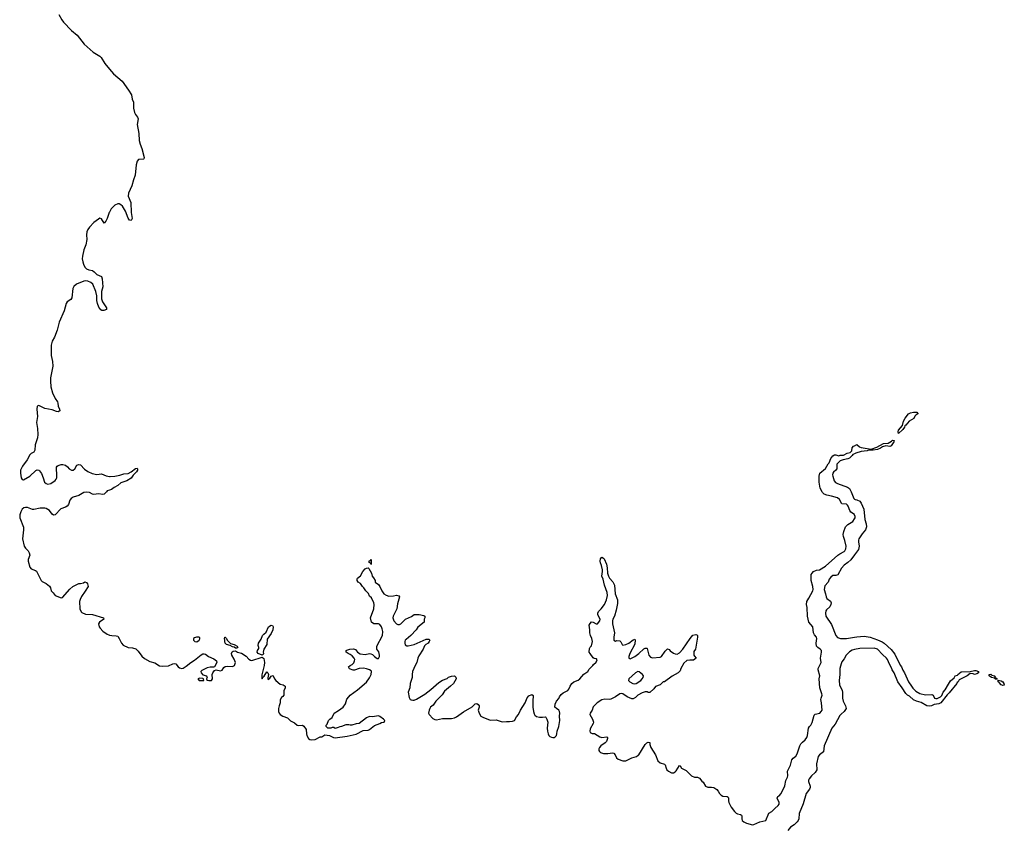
# Model space of a CAD drawing. Header units: inches. Extents: x 2494115 to 2685112, y 774173 to 915163.
# Tile 20 of 215: x 2528794 to 2542010, y 845497 to 856339. Entities that reach past the tile are written whole.
import ezdxf

# ---------------------------------------------------------------- set-up
doc = ezdxf.new("R2010")
doc.units = ezdxf.units.IN
doc.header["$MEASUREMENT"] = 0
for name, color, linetype in [('C5824', 7, 'Continuous'), ('C5825', 7, 'Continuous'), ('C5834', 7, 'Continuous'), ('C5835', 7, 'Continuous'), ('C5844', 7, 'Continuous'), ('C5845', 7, 'Continuous')]:
    doc.layers.add(name, color=color, linetype=linetype)

msp = doc.modelspace()

# ---------------------------------------------------------------- linework, layer by layer
at = {"layer": 'C5824', "color": 5, "elevation": 40}
msp.add_lwpolyline([(2529959, 850000), (2529930, 849969), (2529910, 849965), (2529850, 849972), (2529787, 849967), (2529770, 849970), (2529729, 849990), (2529690, 849997), (2529656, 849990), (2529588, 849952), (2529510, 849927), (2529485, 849910), (2529468, 849890), (2529448, 849830), (2529432, 849808), (2529410, 849794), (2529347, 849773), (2529270, 849692), (2529247, 849687), (2529230, 849699), (2529192, 849750), (2529150, 849777), (2529130, 849783), (2529070, 849780), (2528982, 849762), (2528964, 849764), (2528899, 849790), (2528870, 849792), (2528850, 849787), (2528829, 849770), (2528810, 849732), (2528797, 849690), (2528794, 849650), (2528845, 849525), (2528846, 849490), (2528830, 849370), (2528853, 849273), (2528870, 849245), (2528908, 849208), (2528921, 849181), (2528928, 849150), (2528909, 849091), (2528908, 849070), (2528932, 848990), (2528950, 848965), (2529006, 848946), (2529018, 848938), (2529082, 848810), (2529096, 848796), (2529150, 848772), (2529194, 848734), (2529206, 848710), (2529216, 848670), (2529244, 848644), (2529271, 848610), (2529350, 848579), (2529370, 848581), (2529466, 848694), (2529508, 848730), (2529590, 848771), (2529610, 848771), (2529650, 848781), (2529670, 848791), (2529690, 848785), (2529706, 848766), (2529711, 848730), (2529674, 848666), (2529623, 848597), (2529604, 848556), (2529598, 848530), (2529603, 848430), (2529619, 848390), (2529630, 848380), (2529679, 848359), (2529770, 848353), (2529918, 848310), (2529925, 848290), (2529867, 848253), (2529853, 848230), (2529861, 848190), (2529872, 848170), (2529908, 848130), (2529969, 848089), (2529990, 848080), (2530000, 848078)], dxfattribs=at)
at = {"layer": 'C5825', "color": 5, "elevation": 40}
for points in [[(2529321, 856410), (2529359, 856339), (2529384, 856304), (2529490, 856196), (2529565, 856130), (2529660, 856010), (2529781, 855901), (2529868, 855848), (2529888, 855830), (2529936, 855750), (2530000, 855676)], [(2530000, 853757), (2529996, 853750), (2529970, 853669), (2529950, 853633), (2529930, 853609), (2529890, 853667), (2529870, 853673), (2529850, 853663), (2529790, 853615), (2529730, 853552), (2529710, 853522), (2529696, 853490), (2529689, 853450), (2529693, 853390), (2529682, 853318), (2529656, 853250), (2529636, 853164), (2529634, 853130), (2529641, 853090), (2529650, 853057), (2529670, 853017), (2529690, 852996), (2529723, 852983), (2529773, 852973), (2529795, 852955), (2529830, 852919), (2529893, 852890), (2529901, 852860), (2529908, 852752), (2529891, 852690), (2529893, 852590), (2529907, 852550), (2529961, 852470), (2529958, 852450), (2529924, 852436), (2529896, 852436), (2529883, 852443), (2529858, 852478), (2529838, 852530), (2529829, 852570), (2529829, 852630), (2529816, 852690), (2529774, 852790), (2529751, 852811), (2529710, 852831), (2529674, 852834), (2529655, 852830), (2529558, 852790), (2529522, 852758), (2529509, 852730), (2529495, 852605), (2529479, 852581), (2529430, 852551), (2529419, 852530), (2529391, 852430), (2529322, 852278), (2529296, 852170), (2529261, 852079), (2529230, 852024), (2529217, 851970), (2529215, 851830), (2529235, 851750), (2529239, 851690), (2529206, 851530), (2529206, 851486), (2529214, 851410), (2529234, 851330), (2529272, 851252), (2529301, 851210), (2529308, 851190), (2529311, 851150), (2529327, 851110), (2529331, 851090), (2529310, 851076), (2529290, 851080), (2529230, 851101), (2529130, 851121), (2529050, 851158), (2529030, 851150), (2529024, 851110), (2529035, 851010), (2529019, 850930), (2529034, 850850), (2529039, 850770), (2529034, 850726), (2529000, 850630), (2528998, 850562), (2528985, 850535), (2528950, 850515), (2528930, 850496), (2528896, 850430), (2528830, 850344), (2528806, 850290), (2528805, 850250), (2528815, 850190), (2528827, 850167), (2528843, 850163), (2528930, 850210), (2529010, 850287), (2529030, 850295), (2529050, 850291), (2529062, 850282), (2529086, 850245), (2529111, 850190), (2529128, 850130), (2529150, 850111), (2529170, 850104), (2529210, 850111), (2529270, 850155), (2529283, 850170), (2529292, 850190), (2529294, 850210), (2529290, 850334), (2529295, 850345), (2529310, 850354), (2529350, 850366), (2529374, 850366), (2529410, 850359), (2529436, 850336), (2529456, 850310), (2529490, 850291), (2529510, 850291), (2529532, 850308), (2529563, 850357), (2529590, 850366), (2529610, 850363), (2529664, 850304), (2529710, 850275), (2529769, 850249), (2529830, 850235), (2529890, 850244), (2529954, 850214), (2530000, 850208)], [(2530000, 850023), (2529970, 850012), (2529959, 850000)]]:
    msp.add_lwpolyline(points, dxfattribs=at)
at = {"layer": 'C5834', "color": 5, "elevation": 40}
for points in [[(2540000, 849690), (2539997, 849697), (2539952, 849730), (2539935, 849750), (2539915, 849810), (2539904, 849824), (2539890, 849833), (2539830, 849838), (2539796, 849896), (2539770, 849919), (2539690, 849944), (2539630, 849954), (2539590, 849969), (2539569, 849990), (2539564, 850000)], [(2539954, 850000), (2539990, 849910), (2540000, 849904)], [(2530000, 848078), (2530030, 848070), (2530088, 848068), (2530110, 848061), (2530130, 848031), (2530159, 847970), (2530184, 847944), (2530250, 847912), (2530310, 847906), (2530352, 847892), (2530383, 847863), (2530433, 847793), (2530470, 847762), (2530542, 847722), (2530610, 847703), (2530670, 847665), (2530710, 847660), (2530790, 847665), (2530850, 847694), (2530870, 847698), (2530890, 847690), (2530920, 847650), (2530938, 847638), (2530969, 847629), (2530990, 847632), (2531030, 847659), (2531089, 847711), (2531139, 847741), (2531230, 847813), (2531250, 847827), (2531270, 847827), (2531290, 847820), (2531330, 847790), (2531400, 847760), (2531435, 847730), (2531440, 847710), (2531407, 847653), (2531394, 847646), (2531350, 847648), (2531310, 847640), (2531237, 847603), (2531224, 847590), (2531228, 847570), (2531250, 847546), (2531302, 847530), (2531309, 847510), (2531301, 847490), (2531303, 847483), (2531314, 847474), (2531331, 847470), (2531370, 847468), (2531382, 847490), (2531379, 847550), (2531387, 847573), (2531410, 847604), (2531430, 847612), (2531490, 847599), (2531511, 847609), (2531536, 847644), (2531550, 847655), (2531590, 847659), (2531650, 847657), (2531676, 847670), (2531692, 847710), (2531675, 847755), (2531643, 847810), (2531639, 847830), (2531648, 847852), (2531659, 847860), (2531690, 847867), (2531718, 847850), (2531770, 847836), (2531835, 847795), (2531870, 847756), (2531890, 847741), (2531910, 847736), (2532050, 847782), (2532070, 847762), (2532078, 847710), (2532074, 847670), (2532044, 847544), (2532042, 847502), (2532050, 847491), (2532063, 847517), (2532074, 847526), (2532110, 847583), (2532126, 847570), (2532133, 847550), (2532126, 847506), (2532126, 847490), (2532130, 847483), (2532150, 847498), (2532170, 847526), (2532190, 847537), (2532197, 847530), (2532213, 847490), (2532231, 847470), (2532290, 847420), (2532331, 847410), (2532357, 847390), (2532356, 847370), (2532339, 847330), (2532338, 847270), (2532326, 847254), (2532310, 847242), (2532291, 847210), (2532291, 847170), (2532275, 847130), (2532268, 847092), (2532268, 847050), (2532275, 847030), (2532290, 847010), (2532325, 846990), (2532390, 846968), (2532430, 846928), (2532481, 846901), (2532518, 846870), (2532536, 846864), (2532590, 846867), (2532610, 846854), (2532637, 846810), (2532642, 846750), (2532648, 846730), (2532670, 846691), (2532690, 846677), (2532710, 846671), (2532762, 846678), (2532826, 846710), (2532850, 846712), (2532890, 846738), (2532951, 846731), (2533004, 846704), (2533030, 846699), (2533190, 846722), (2533310, 846749), (2533404, 846796), (2533470, 846803), (2533490, 846809), (2533557, 846863), (2533628, 846890), (2533650, 846905), (2533686, 846910), (2533693, 846930), (2533675, 846950), (2533630, 846984), (2533612, 846992), (2533530, 846982), (2533490, 846984), (2533450, 846969), (2533350, 846889), (2533310, 846888), (2533250, 846869), (2533230, 846869), (2533210, 846875), (2533170, 846875), (2533114, 846850), (2533090, 846848), (2533070, 846835), (2533030, 846824), (2533010, 846835), (2532990, 846838), (2532970, 846829), (2532930, 846829), (2532909, 846850), (2532909, 846870), (2532919, 846881), (2532938, 846930), (2532958, 846950), (2532988, 846970), (2533015, 847030), (2533075, 847065), (2533135, 847110), (2533165, 847155), (2533184, 847216), (2533210, 847251), (2533229, 847270), (2533330, 847344), (2533450, 847446), (2533490, 847505), (2533513, 847550), (2533517, 847590), (2533510, 847599), (2533490, 847613), (2533450, 847625), (2533410, 847633), (2533351, 847629), (2533290, 847609), (2533269, 847609), (2533223, 847623), (2533209, 847650), (2533229, 847670), (2533256, 847684), (2533277, 847703), (2533289, 847730), (2533292, 847752), (2533285, 847770), (2533257, 847797), (2533230, 847817), (2533202, 847830), (2533178, 847850), (2533178, 847870), (2533184, 847876), (2533226, 847890), (2533274, 847894), (2533303, 847883), (2533328, 847848), (2533366, 847826), (2533430, 847816), (2533490, 847831), (2533508, 847828), (2533530, 847816), (2533555, 847790), (2533590, 847765), (2533610, 847765), (2533624, 847790), (2533624, 847810), (2533614, 847854), (2533589, 847890), (2533587, 847930), (2533664, 848070), (2533667, 848127), (2533661, 848161), (2533650, 848190), (2533630, 848218), (2533610, 848229), (2533549, 848229), (2533518, 848250), (2533502, 848310), (2533547, 848430), (2533550, 848490), (2533546, 848510), (2533516, 848576), (2533490, 848602), (2533474, 848634), (2533439, 848670), (2533415, 848710), (2533395, 848730), (2533369, 848769), (2533338, 848790), (2533322, 848810), (2533322, 848830), (2533330, 848842), (2533369, 848871), (2533401, 848930), (2533430, 848965), (2533450, 848978), (2533470, 848982), (2533482, 848970), (2533518, 848910), (2533527, 848867), (2533545, 848845), (2533565, 848810), (2533566, 848786), (2533610, 848756), (2533630, 848731), (2533653, 848673), (2533683, 848630), (2533712, 848612), (2533750, 848602), (2533810, 848603), (2533850, 848615), (2533885, 848605), (2533893, 848593), (2533864, 848496), (2533854, 848430), (2533808, 848332), (2533804, 848310), (2533815, 848270), (2533850, 848229), (2533870, 848220), (2533890, 848222), (2533910, 848230), (2533973, 848290), (2534051, 848329), (2534090, 848353), (2534154, 848354), (2534220, 848340), (2534234, 848330), (2534232, 848308), (2534222, 848290), (2534222, 848250), (2534136, 848185), (2534116, 848150), (2534046, 848070), (2533980, 848020), (2533970, 848010), (2533962, 847990), (2533962, 847970), (2533970, 847946), (2533990, 847933), (2534010, 847933), (2534090, 847950), (2534250, 848021), (2534285, 848025), (2534298, 848010), (2534291, 847990), (2534276, 847970), (2534247, 847953), (2534228, 847932), (2534211, 847890), (2534150, 847799), (2534136, 847770), (2534123, 847710), (2534101, 847670), (2534068, 847590), (2534061, 847550), (2534061, 847510), (2534037, 847430), (2534032, 847370), (2534010, 847310), (2534020, 847240), (2534035, 847215), (2534048, 847208), (2534070, 847203), (2534090, 847206), (2534122, 847218), (2534230, 847285), (2534312, 847348), (2534420, 847440), (2534470, 847474), (2534530, 847495), (2534550, 847511), (2534590, 847526), (2534630, 847531), (2534650, 847512), (2534651, 847490), (2534618, 847430), (2534576, 847390), (2534495, 847325), (2534465, 847275), (2534379, 847190), (2534342, 847138), (2534310, 847109), (2534297, 847090), (2534288, 847068), (2534281, 847030), (2534291, 847010), (2534338, 846958), (2534364, 846944), (2534390, 846941), (2534470, 846960), (2534590, 846958), (2534630, 846966), (2534658, 846982), (2534750, 847049), (2534867, 847113), (2534907, 847153), (2534930, 847161), (2534950, 847147), (2534960, 847130), (2534962, 847110), (2534948, 847070), (2534962, 847030), (2534985, 846990), (2535010, 846974), (2535110, 846935), (2535190, 846940), (2535270, 846913), (2535330, 846918), (2535370, 846916), (2535410, 846921), (2535435, 846930), (2535461, 846979), (2535490, 847010), (2535516, 847070), (2535580, 847170), (2535606, 847234), (2535630, 847260), (2535670, 847278), (2535685, 847265), (2535681, 847190), (2535683, 847110), (2535691, 847050), (2535700, 847020), (2535710, 847002), (2535730, 846985), (2535770, 846978), (2535810, 846976), (2535850, 846982), (2535858, 846978), (2535871, 846951), (2535881, 846910), (2535875, 846830), (2535877, 846790), (2535886, 846750), (2535896, 846730), (2535910, 846718), (2535930, 846706), (2535950, 846701), (2535970, 846704), (2535982, 846710), (2536000, 846730), (2536006, 846750), (2536007, 846790), (2536030, 846850), (2536042, 846930), (2536039, 846990), (2536045, 847030), (2536041, 847050), (2536030, 847069), (2535998, 847090), (2535978, 847110), (2535982, 847150), (2535999, 847190), (2536032, 847228), (2536039, 847250), (2536061, 847279), (2536090, 847302), (2536150, 847334), (2536166, 847350), (2536182, 847390), (2536207, 847430), (2536230, 847448), (2536290, 847474), (2536312, 847490), (2536367, 847553), (2536418, 847590), (2536438, 847622), (2536489, 847670), (2536495, 847685), (2536530, 847712), (2536547, 847747), (2536537, 847757), (2536504, 847764), (2536493, 847773), (2536449, 847830), (2536439, 847850), (2536443, 847897), (2536450, 847914), (2536470, 847934), (2536481, 847990), (2536474, 848030), (2536454, 848070), (2536446, 848106), (2536446, 848150), (2536439, 848210), (2536450, 848232), (2536470, 848254), (2536490, 848251), (2536530, 848231), (2536550, 848231), (2536579, 848270), (2536587, 848290), (2536555, 848350), (2536553, 848370), (2536565, 848395), (2536601, 848430), (2536644, 848490), (2536670, 848552), (2536683, 848610), (2536679, 848650), (2536643, 848750), (2536624, 848830), (2536609, 848870), (2536617, 848930), (2536615, 848955), (2536604, 849010), (2536588, 849048), (2536585, 849070), (2536590, 849102), (2536610, 849122), (2536631, 849111), (2536640, 849100), (2536671, 849031), (2536680, 848980), (2536682, 848910), (2536696, 848870), (2536710, 848843), (2536754, 848794), (2536778, 848750), (2536788, 848630), (2536817, 848550), (2536817, 848503), (2536799, 848410), (2536778, 848330), (2536756, 848290), (2536751, 848269), (2536751, 848230), (2536778, 848110), (2536771, 848050), (2536771, 848011), (2536790, 847998), (2536810, 848005), (2536850, 848002), (2536865, 847985), (2536882, 847950), (2536890, 847942), (2536930, 847951), (2536970, 847971), (2537030, 848015), (2537050, 848022), (2537055, 848015), (2537050, 847958), (2536984, 847830), (2536971, 847790), (2536971, 847770), (2536990, 847761), (2537050, 847790), (2537103, 847830), (2537170, 847891), (2537190, 847902), (2537210, 847902), (2537216, 847896), (2537239, 847810), (2537263, 847783), (2537290, 847773), (2537390, 847783), (2537410, 847790), (2537460, 847860), (2537490, 847892), (2537510, 847885), (2537526, 847866), (2537570, 847834), (2537590, 847824), (2537617, 847823), (2537650, 847839), (2537697, 847890), (2537793, 848030), (2537830, 848075), (2537870, 848085), (2537882, 848082), (2537894, 848070), (2537894, 848050), (2537865, 847890), (2537844, 847856), (2537841, 847830), (2537842, 847810), (2537850, 847794), (2537874, 847770), (2537840, 847740), (2537790, 847741), (2537750, 847736), (2537710, 847701), (2537667, 847630), (2537660, 847600), (2537632, 847570), (2537550, 847524), (2537450, 847449), (2537430, 847448), (2537391, 847409), (2537330, 847388), (2537304, 847356), (2537250, 847306), (2537230, 847308), (2537215, 847315), (2537190, 847315), (2537150, 847302), (2537090, 847269), (2537060, 847240), (2537030, 847224), (2537010, 847224), (2536950, 847249), (2536890, 847289), (2536870, 847293), (2536850, 847289), (2536790, 847249), (2536730, 847219), (2536710, 847215), (2536650, 847219), (2536610, 847209), (2536546, 847170), (2536490, 847115), (2536476, 847070), (2536451, 847030), (2536447, 847010), (2536483, 846950), (2536495, 846910), (2536491, 846890), (2536450, 846818), (2536447, 846790), (2536451, 846771), (2536478, 846758), (2536510, 846755), (2536582, 846710), (2536610, 846705), (2536674, 846710), (2536684, 846704), (2536686, 846690), (2536671, 846650), (2536654, 846630), (2536594, 846590), (2536575, 846570), (2536568, 846550), (2536568, 846530), (2536576, 846516), (2536590, 846503), (2536630, 846490), (2536690, 846489), (2536750, 846495), (2536770, 846493), (2536788, 846470), (2536804, 846430), (2536828, 846410), (2536890, 846389), (2536930, 846389), (2537010, 846428), (2537071, 846449), (2537096, 846464), (2537103, 846470), (2537189, 846610), (2537210, 846631), (2537230, 846638), (2537250, 846634), (2537252, 846610), (2537265, 846570), (2537330, 846470), (2537361, 846390), (2537390, 846361), (2537447, 846347), (2537458, 846338), (2537472, 846290), (2537482, 846270), (2537503, 846250), (2537544, 846230), (2537571, 846229), (2537590, 846240), (2537605, 846255), (2537650, 846328), (2537661, 846321), (2537677, 846290), (2537738, 846258), (2537810, 846187), (2537850, 846170), (2537890, 846172), (2537918, 846158), (2537950, 846118), (2537970, 846104), (2537999, 846050), (2538030, 846038), (2538078, 846038), (2538111, 846031), (2538150, 846003), (2538170, 845982), (2538189, 845949), (2538210, 845927), (2538230, 845917), (2538290, 845910), (2538303, 845903), (2538308, 845888), (2538306, 845854), (2538311, 845830), (2538346, 845766), (2538388, 845708), (2538410, 845686), (2538430, 845676), (2538470, 845670), (2538481, 845661), (2538488, 845648), (2538485, 845610), (2538490, 845590), (2538513, 845570), (2538550, 845553), (2538630, 845532), (2538650, 845533), (2538729, 845571), (2538807, 845590), (2538851, 845689), (2538891, 845709), (2538929, 845751), (2538975, 845790), (2538987, 845810), (2538988, 845830), (2538961, 845890), (2538972, 845910), (2538990, 845922), (2539015, 845950), (2539064, 846056), (2539076, 846124), (2539102, 846170), (2539105, 846190), (2539100, 846250), (2539142, 846330), (2539159, 846401), (2539176, 846424), (2539210, 846452), (2539230, 846484), (2539264, 846590), (2539280, 846620), (2539299, 846641), (2539337, 846670), (2539359, 846701), (2539369, 846730), (2539384, 846830), (2539394, 846850), (2539412, 846868), (2539430, 846903), (2539458, 847002), (2539470, 847015), (2539532, 847030), (2539554, 847050), (2539564, 847070), (2539558, 847170), (2539548, 847212), (2539550, 847230), (2539564, 847270), (2539562, 847290), (2539533, 847370), (2539526, 847490), (2539532, 847532), (2539512, 847610), (2539513, 847630), (2539544, 847690), (2539550, 847710), (2539545, 847770), (2539558, 847850), (2539556, 847870), (2539538, 847890), (2539509, 847909), (2539491, 847931), (2539484, 847970), (2539493, 848033), (2539488, 848050), (2539462, 848082), (2539448, 848110), (2539438, 848190), (2539388, 848250), (2539367, 848333), (2539365, 848450), (2539356, 848490), (2539359, 848530), (2539388, 848572), (2539439, 848670), (2539444, 848690), (2539440, 848730), (2539418, 848810), (2539419, 848890), (2539429, 848911), (2539450, 848933), (2539490, 848949), (2539530, 848952), (2539610, 849001), (2539775, 849150), (2539804, 849170), (2539862, 849198), (2539871, 849209), (2539885, 849235), (2539888, 849270), (2539869, 849349), (2539850, 849402), (2539848, 849430), (2539855, 849470), (2539878, 849530), (2539910, 849561), (2539979, 849601), (2540000, 849637)], [(2540000, 849155), (2539950, 849090), (2539910, 849051), (2539862, 849018), (2539823, 848977), (2539774, 848886), (2539750, 848878), (2539710, 848876), (2539683, 848857), (2539661, 848830), (2539645, 848790), (2539601, 848739), (2539593, 848690), (2539610, 848630), (2539617, 848590), (2539628, 848568), (2539675, 848535), (2539684, 848510), (2539682, 848490), (2539670, 848458), (2539623, 848417), (2539615, 848405), (2539608, 848370), (2539616, 848330), (2539690, 848220), (2539750, 848071), (2539770, 848045), (2539810, 848033), (2539890, 848030), (2540000, 848050)], [(2540000, 847883), (2539970, 847877), (2539930, 847854), (2539888, 847810), (2539862, 847758), (2539830, 847717), (2539819, 847690), (2539802, 847630), (2539801, 847550), (2539792, 847470), (2539799, 847410), (2539834, 847334), (2539839, 847310), (2539837, 847230), (2539849, 847190), (2539879, 847130), (2539886, 847090), (2539862, 847050), (2539822, 847018), (2539804, 846996), (2539738, 846882), (2539697, 846830), (2539592, 846590), (2539584, 846510), (2539530, 846472), (2539512, 846448), (2539489, 846351), (2539492, 846270), (2539470, 846233), (2539421, 846190), (2539391, 846150), (2539384, 846130), (2539384, 846110), (2539402, 846050), (2539404, 846030), (2539396, 846010), (2539349, 845950), (2539308, 845812), (2539256, 845684), (2539251, 845610), (2539245, 845590), (2539231, 845570), (2539190, 845532), (2539141, 845499), (2539105, 845455)]]:
    msp.add_lwpolyline(points, dxfattribs=at)
at = {"layer": 'C5834', "color": 5}
for points, elevation in [([(2533510, 849026), (2533502, 849042), (2533486, 849050), (2533487, 849073), (2533502, 849078), (2533510, 849094)], 40), ([(2532050, 847806), (2531995, 847830), (2531981, 847850), (2531984, 847870), (2532002, 847898), (2532004, 847910), (2531997, 847937), (2532001, 847970), (2532037, 848023), (2532054, 848070), (2532070, 848091), (2532101, 848119), (2532135, 848190), (2532170, 848211), (2532186, 848206), (2532195, 848190), (2532190, 848149), (2532170, 848099), (2532116, 848024), (2532112, 847950), (2532071, 847890), (2532061, 847850), (2532065, 847830), (2532062, 847818)], 40), ([(2531199, 848050), (2531165, 848050), (2531140, 848040), (2531128, 848030), (2531129, 848010), (2531146, 847990), (2531170, 847987), (2531204, 848010), (2531214, 848026), (2531210, 848041)], 60), ([(2531690, 847902), (2531674, 847914), (2531650, 847919), (2531617, 847937), (2531569, 847950), (2531554, 847970), (2531549, 847990), (2531549, 848010), (2531542, 848030), (2531546, 848050), (2531550, 848051), (2531570, 848032), (2531578, 848010), (2531624, 847964), (2531672, 847950), (2531711, 847930), (2531722, 847910), (2531710, 847902)], 40), ([(2537090, 847587), (2537061, 847570), (2536971, 847490), (2536965, 847470), (2536982, 847450), (2537026, 847426), (2537050, 847423), (2537070, 847428), (2537130, 847470), (2537149, 847491), (2537161, 847510), (2537165, 847530), (2537153, 847550), (2537110, 847586)], 40), ([(2531210, 847498), (2531184, 847490), (2531201, 847470), (2531250, 847469), (2531266, 847470), (2531259, 847490), (2531250, 847494)], 40)]:
    msp.add_lwpolyline(points, close=True, dxfattribs=dict(at, elevation=elevation))
at = {"layer": 'C5835', "color": 5, "elevation": 40}
for points in [[(2530000, 855676), (2530054, 855614), (2530170, 855512), (2530254, 855394), (2530293, 855330), (2530302, 855270), (2530321, 855230), (2530322, 855150), (2530335, 855095), (2530348, 855068), (2530374, 855030), (2530382, 855010), (2530372, 854930), (2530391, 854810), (2530398, 854718), (2530410, 854666), (2530434, 854610), (2530463, 854490), (2530461, 854470), (2530455, 854465), (2530390, 854460), (2530370, 854441), (2530356, 854390), (2530343, 854250), (2530321, 854190), (2530299, 854110), (2530255, 854010), (2530252, 853970), (2530286, 853886), (2530289, 853749), (2530302, 853670), (2530296, 853650), (2530290, 853645), (2530270, 853649), (2530250, 853673), (2530215, 853770), (2530174, 853834), (2530150, 853855), (2530130, 853865), (2530110, 853866), (2530070, 853847), (2530022, 853798), (2530000, 853757)], [(2539564, 850000), (2539539, 850050), (2539523, 850130), (2539525, 850210), (2539535, 850250), (2539610, 850315), (2539645, 850375), (2539659, 850390), (2539682, 850450), (2539710, 850485), (2539730, 850496), (2539750, 850496), (2539790, 850482), (2539809, 850491), (2539850, 850495), (2539901, 850519), (2539942, 850530), (2539963, 850550), (2539970, 850591), (2539988, 850612), (2540000, 850619)], [(2540000, 850513), (2539978, 850502), (2539970, 850490), (2539930, 850454), (2539910, 850445), (2539848, 850432), (2539805, 850415), (2539764, 850370), (2539761, 850310), (2539750, 850292), (2539717, 850263), (2539710, 850250), (2539704, 850230), (2539707, 850210), (2539727, 850150), (2539746, 850126), (2539770, 850113), (2539905, 850065), (2539930, 850047), (2539950, 850011), (2539954, 850000)], [(2530000, 850208), (2530007, 850207), (2530071, 850209), (2530136, 850224), (2530190, 850243), (2530252, 850248), (2530292, 850268), (2530350, 850314), (2530370, 850318), (2530376, 850310), (2530375, 850290), (2530363, 850270), (2530316, 850224), (2530290, 850186), (2530230, 850150), (2530150, 850120), (2530110, 850087), (2530061, 850059), (2530027, 850033), (2530000, 850023)]]:
    msp.add_lwpolyline(points, dxfattribs=at)
at = {"layer": 'C5844', "color": 5, "elevation": 40}
for points in [[(2540000, 849904), (2540010, 849897), (2540032, 849892), (2540070, 849874), (2540087, 849850), (2540125, 849770), (2540139, 849630), (2540155, 849570), (2540159, 849530), (2540147, 849490), (2540102, 849438), (2540057, 849370), (2540052, 849350), (2540053, 849330), (2540064, 849270), (2540054, 849226), (2540000, 849155)], [(2540000, 849637), (2540008, 849650), (2540010, 849670), (2540000, 849690)], [(2540000, 848050), (2540030, 848055), (2540130, 848062), (2540208, 848048), (2540310, 848014), (2540369, 847989), (2540397, 847970), (2540490, 847882), (2540541, 847821), (2540610, 847676), (2540630, 847650), (2540647, 847607), (2540670, 847570), (2540725, 847450), (2540763, 847390), (2540783, 847363), (2540824, 847324), (2540875, 847295), (2540950, 847277), (2541038, 847278), (2541054, 847270), (2541072, 847232), (2541090, 847225), (2541110, 847226), (2541153, 847247), (2541173, 847267), (2541189, 847311), (2541218, 847342), (2541260, 847420), (2541290, 847462), (2541335, 847505), (2541349, 847530), (2541382, 847538), (2541386, 847550), (2541430, 847585), (2541550, 847591), (2541610, 847603), (2541630, 847601), (2541662, 847590), (2541662, 847570), (2541642, 847558), (2541610, 847549), (2541590, 847559), (2541550, 847562), (2541510, 847529), (2541405, 847475), (2541390, 847449), (2541377, 847443), (2541371, 847430), (2541270, 847302), (2541243, 847277), (2541158, 847170), (2541130, 847153), (2541070, 847144), (2541033, 847127), (2541010, 847124), (2540971, 847129), (2540892, 847172), (2540830, 847190), (2540789, 847210), (2540737, 847257), (2540710, 847273), (2540690, 847293), (2540639, 847370), (2540579, 847450), (2540533, 847570), (2540506, 847610), (2540497, 847637), (2540467, 847687), (2540443, 847750), (2540430, 847769), (2540377, 847817), (2540310, 847890), (2540264, 847904), (2540070, 847897), (2540000, 847883)]]:
    msp.add_lwpolyline(points, dxfattribs=at)
for points in [[(2541910, 847486), (2541890, 847488), (2541878, 847498), (2541838, 847510), (2541808, 847530), (2541806, 847550), (2541830, 847551), (2541841, 847541), (2541872, 847530), (2541894, 847510), (2541898, 847498), (2541914, 847490), (2541914, 847486)], [(2541990, 847402), (2541969, 847410), (2541942, 847442), (2541929, 847450), (2541926, 847474), (2541970, 847465), (2541990, 847451), (2542005, 847430), (2542010, 847406)]]:
    msp.add_lwpolyline(points, close=True, dxfattribs=at)
at = {"layer": 'C5845', "color": 5, "elevation": 40}
msp.add_lwpolyline([(2540590, 850786), (2540585, 850805), (2540589, 850830), (2540642, 850890), (2540658, 850950), (2540678, 850990), (2540722, 851050), (2540750, 851063), (2540791, 851071), (2540834, 851070), (2540850, 851054), (2540850, 851046), (2540825, 851035), (2540810, 851018), (2540794, 850986), (2540731, 850949), (2540690, 850895), (2540675, 850885), (2540670, 850869), (2540650, 850839)], close=True, dxfattribs=at)
msp.add_lwpolyline([(2540000, 850619), (2540030, 850636), (2540067, 850607), (2540090, 850598), (2540225, 850575), (2540300, 850600), (2540389, 850650), (2540450, 850654), (2540497, 850683), (2540510, 850696), (2540530, 850692), (2540526, 850670), (2540501, 850630), (2540490, 850617), (2540472, 850610), (2540422, 850618), (2540375, 850605), (2540350, 850586), (2540309, 850569), (2540250, 850559), (2540230, 850562), (2540190, 850559), (2540170, 850550), (2540090, 850540), (2540018, 850522), (2540000, 850513)], dxfattribs=at)

doc.saveas('drawing.dxf')
